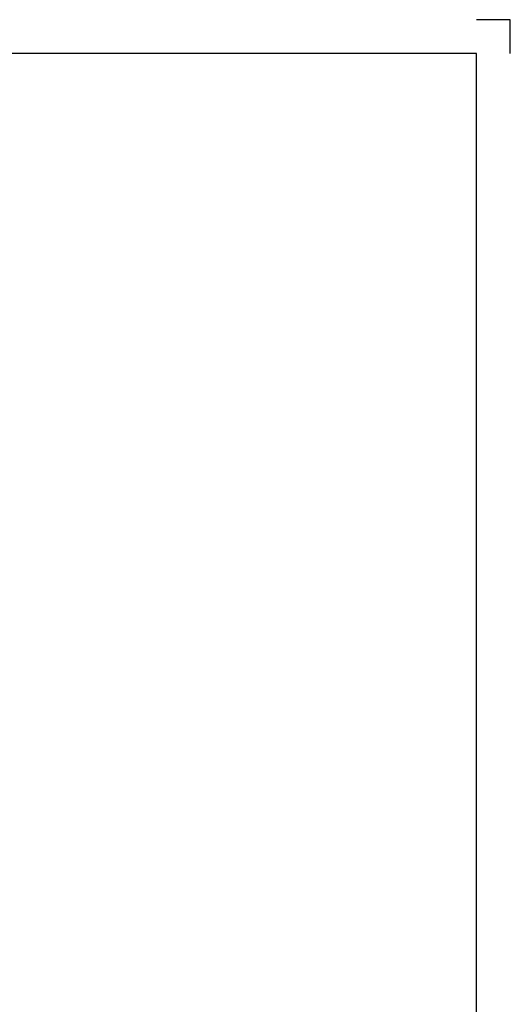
# Model space of a CAD drawing. Header units: millimetres. Extents: x -1610 to 15190, y -718 to 11182.
# Tile 12 of 12: x 12283 to 15190, y 5341 to 11182. Entities that reach past the tile are written whole.
import ezdxf
from ezdxf.enums import TextEntityAlignment as Align

# ---------------------------------------------------------------- set-up
doc = ezdxf.new("R2010")
doc.units = ezdxf.units.MM
doc.header["$LTSCALE"] = 20
doc.layers.get('0').update_dxf_attribs({"linetype": 'CONTINUOUS'})
doc.layers.add('SCHERMER_KADER', color=7, linetype='CONTINUOUS')
doc.layers.add('SCHERMER_ONDERHOEK', color=7, linetype='CONTINUOUS')
doc.styles.add('SANSSERIF', font='sanss___.ttf')
doc.styles.add('SANSSERIFBOLD', font='sanssb__.ttf')

# ---------------------------------------------------------------- blocks, each defined once
blk = doc.blocks.new('A1')
at = {"layer": 'SCHERMER_KADER', "color": 9, "linetype": 'Continuous'}
for p, q in [((10, 585), (0, 585)), ((10, 575), (10, 585))]:
    blk.add_line(p, q, dxfattribs=at)
at = {"layer": 'SCHERMER_KADER', "color": 8, "linetype": 'Continuous'}
for p, q in [((0, 575), (-820, 575)), ((0, 0), (0, 575))]:
    blk.add_line(p, q, dxfattribs=at)
at = {"layer": 'SCHERMER_ONDERHOEK', "width": 1.32}
for tag, height, style, p in [('WIJZA', 1.8, 'SANSSERIF', (-161.01, 168.4)), ('WIJZG', 1.8, 'SANSSERIF', (-75.51, 168.4)), ('OMSCHRIJVINGA', 1.8, 'SANSSERIF', (-161.01, 162)), ('OMSCHRIJVINGG', 1.8, 'SANSSERIF', (-75.51, 162)), ('WIJZB', 1.8, 'SANSSERIF', (-161.01, 155.6)), ('WIJZH', 1.8, 'SANSSERIF', (-75.51, 155.6)), ('OMSCHRIJVINGB', 1.8, 'SANSSERIF', (-161.01, 149.2)), ('OMSCHRIJVINGH', 1.8, 'SANSSERIF', (-75.51, 149.2)), ('WIJZC', 1.8, 'SANSSERIF', (-161.01, 142.8)), ('WIJZI', 1.8, 'SANSSERIF', (-75.51, 142.8)), ('OMSCHRIJVINGC', 1.8, 'SANSSERIF', (-161.01, 136.4)), ('OMSCHRIJVINGI', 1.8, 'SANSSERIF', (-75.51, 136.4)), ('WIJZD', 1.8, 'SANSSERIF', (-161.01, 130)), ('WIJZJ', 1.8, 'SANSSERIF', (-75.51, 130)), ('OMSCHRIJVINGD', 1.8, 'SANSSERIF', (-161.01, 123.6)), ('OMSCHRIJVINGJ', 1.8, 'SANSSERIF', (-75.51, 123.6)), ('WIJZE', 1.8, 'SANSSERIF', (-161.01, 117.2)), ('WIJZK', 1.8, 'SANSSERIF', (-75.51, 117.2)), ('OMSCHRIJVINGE', 1.8, 'SANSSERIF', (-161.01, 110.8)), ('OMSCHRIJVINGK', 1.8, 'SANSSERIF', (-75.51, 110.8)), ('WIJZF', 1.8, 'SANSSERIF', (-161.01, 104.4)), ('WIJZL', 1.8, 'SANSSERIF', (-75.51, 104.4)), ('OMSCHRIJVINGF', 1.8, 'SANSSERIF', (-161.01, 98)), ('OMSCHRIJVINGL', 1.8, 'SANSSERIF', (-75.51, 98)), ('BENAMING', 2.34, 'SANSSERIFBOLD', (-161.26, 58)), ('BENAMING2', 2.34, 'SANSSERIFBOLD', (-161.26, 51.6)), ('BETREFT', 2.34, 'SANSSERIFBOLD', (-161.26, 45.2)), ('SCHAAL', 1.8, 'SANSSERIF', (-161.26, 38.8)), ('DATUM', 1.8, 'SANSSERIF', (-161.26, 26)), ('NR', 1.8, 'SANSSERIF', (-125.23, 19.6)), ('A?', 1.8, 'SANSSERIF', (-72.69, 19.6)), ('DD', 1.8, 'SANSSERIF', (-125.23, 13.2)), ('TEKNR.', 2.34, 'SANSSERIFBOLD', (-72.69, 13.2))]:
    blk.add_attdef(tag, text='', height=height, dxfattribs=dict(at, style=style)).set_placement(p, align=Align.MIDDLE_LEFT)
at = {"layer": 'SCHERMER_ONDERHOEK', "style": 'SANSSERIF', "oblique": 15, "width": 1.32}
blk.add_attdef('STATUS', (-179.5, 76.8), '', height=3.5, dxfattribs=at)

msp = doc.modelspace()

# ---------------------------------------------------------------- block references
at = {"xscale": 20, "yscale": 20, "zscale": 20}
msp.add_blockref('A1', (14990, -517.5), dxfattribs=at)

doc.saveas('drawing.dxf')
